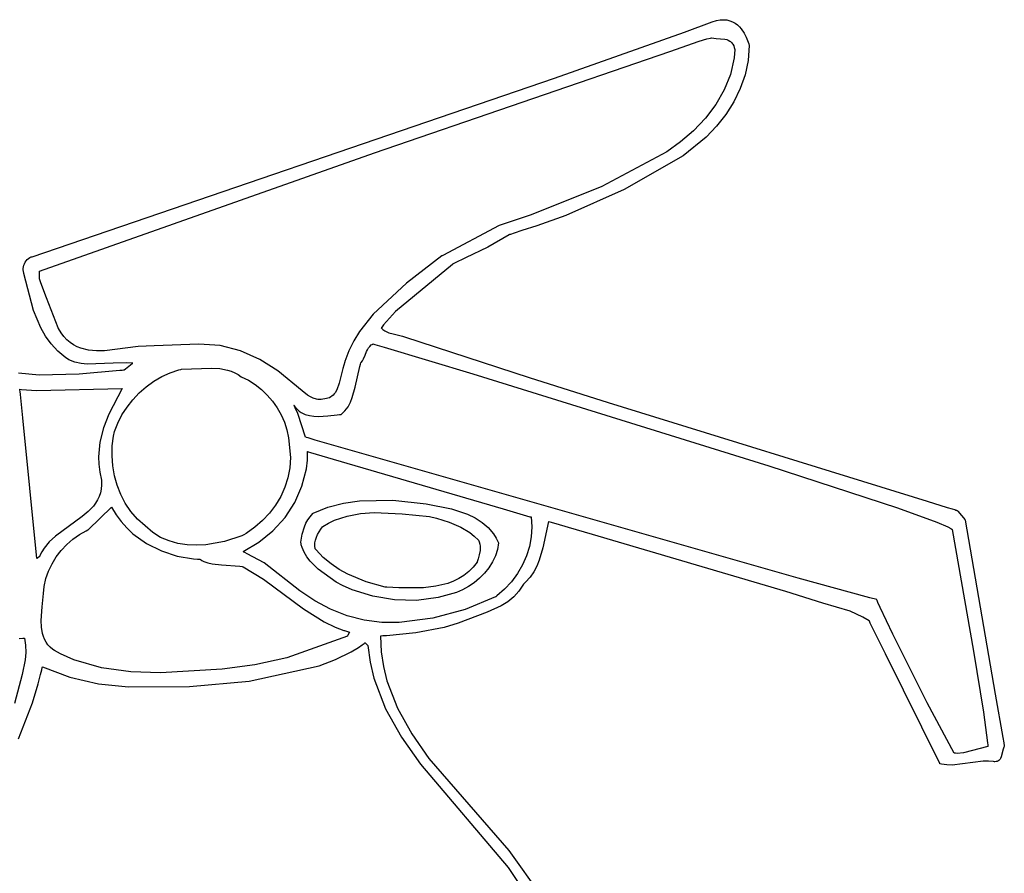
# Model space of a CAD drawing. Extents: x -74.1 to 10.8, y -36.7 to 44.6.
# Tile 198 of 199: x -25 to -21.5, y 31.5 to 34.5. Entities that reach past the tile are written whole.
import ezdxf

# ---------------------------------------------------------------- set-up
doc = ezdxf.new("R2010")
doc.units = 0

msp = doc.modelspace()

# ---------------------------------------------------------------- linework, layer by layer
at = {"layer": 'Layer 1', "color": 7, "linetype": 'CONTINUOUS'}
for p, q in [((-22.648677, 34.446463), (-22.552759, 34.481349)), ((-22.552759, 34.481349), (-22.538529, 34.485997)), ((-22.538529, 34.485997), (-22.525324, 34.488577)), ((-22.525324, 34.488577), (-22.513108, 34.489282)), ((-22.513108, 34.489282), (-22.50185, 34.488304)), ((-22.50185, 34.488304), (-22.491515, 34.485835)), ((-22.491515, 34.485835), (-22.482072, 34.482065)), ((-22.482072, 34.482065), (-22.473486, 34.477187)), ((-22.473486, 34.477187), (-22.465725, 34.471393)), ((-22.465725, 34.471393), (-22.458754, 34.464873)), ((-23.100241, 34.285944), (-22.648677, 34.446463)), ((-22.458754, 34.464873), (-22.452543, 34.457821)), ((-22.452543, 34.457821), (-22.44226, 34.442883)), ((-22.44226, 34.442883), (-22.434612, 34.428113)), ((-22.699864, 34.378777), (-22.597931, 34.41526)), ((-22.597931, 34.41526), (-22.571823, 34.422369)), ((-22.571823, 34.422369), (-22.55864, 34.425447)), ((-22.55864, 34.425447), (-22.555329, 34.426162)), ((-22.555294, 34.426167), (-22.539212, 34.424062)), ((-22.539212, 34.424062), (-22.508649, 34.421343)), ((-22.508649, 34.421343), (-22.502655, 34.419976)), ((-22.502655, 34.419976), (-22.497045, 34.418018)), ((-22.497045, 34.418018), (-22.491878, 34.415328)), ((-22.491878, 34.415328), (-22.489479, 34.413664)), ((-22.489479, 34.413664), (-22.487212, 34.411763)), ((-22.487212, 34.411763), (-22.485086, 34.409607)), ((-22.485086, 34.409607), (-22.483107, 34.407179)), ((-22.483107, 34.407179), (-22.481283, 34.404461)), ((-22.481283, 34.404461), (-22.478128, 34.398081)), ((-22.478128, 34.398081), (-22.476222, 34.392402)), ((-22.434612, 34.428113), (-22.426159, 34.405209)), ((-22.424737, 34.399529), (-22.42814, 34.348129)), ((-22.426159, 34.405209), (-22.424822, 34.400143)), ((-22.424822, 34.400143), (-22.424744, 34.399801)), ((-22.424739, 34.399778), (-22.424737, 34.399529)), ((-23.725765, 34.027676), (-22.699864, 34.378777)), ((-22.474739, 34.385889), (-22.477279, 34.356411)), ((-22.476222, 34.392402), (-22.474739, 34.385889)), ((-22.477279, 34.356411), (-22.489824, 34.299427)), ((-22.42814, 34.348129), (-22.438625, 34.298146)), ((-22.489824, 34.299427), (-22.511316, 34.245348)), ((-22.438625, 34.298146), (-22.455522, 34.249917)), ((-24.914518, 33.666614), (-23.100241, 34.285944)), ((-22.511316, 34.245348), (-22.540548, 34.19451)), ((-22.455522, 34.249917), (-22.478159, 34.203783)), ((-22.540548, 34.19451), (-22.576313, 34.147249)), ((-22.478159, 34.203783), (-22.505866, 34.160082)), ((-22.505866, 34.160082), (-22.537972, 34.119153)), ((-22.576313, 34.147249), (-22.617404, 34.1039)), ((-22.617404, 34.1039), (-22.662614, 34.064798)), ((-22.537972, 34.119153), (-22.573806, 34.081336)), ((-22.662614, 34.064798), (-22.710736, 34.030278)), ((-22.573806, 34.081336), (-22.653975, 34.016394)), ((-24.888569, 33.616463), (-23.725765, 34.027676)), ((-22.710736, 34.030278), (-22.93602, 33.909834)), ((-22.653975, 34.016394), (-22.858595, 33.899322)), ((-22.93602, 33.909834), (-23.182208, 33.811501)), ((-22.858595, 33.899322), (-23.06094, 33.809802)), ((-23.182208, 33.811501), (-23.292635, 33.774962)), ((-23.06094, 33.809802), (-23.161692, 33.774072)), ((-23.292635, 33.774962), (-23.488872, 33.670304)), ((-23.240314, 33.748466), (-23.253807, 33.744183)), ((-23.213692, 33.756993), (-23.240314, 33.748466)), ((-23.161692, 33.774072), (-23.213692, 33.756993)), ((-23.258206, 33.742742), (-23.332657, 33.699577)), ((-23.258051, 33.742841), (-23.258206, 33.742742)), ((-23.257201, 33.743109), (-23.258051, 33.742841)), ((-23.253807, 33.744183), (-23.257201, 33.743109)), ((-23.332657, 33.699577), (-23.409469, 33.662933)), ((-24.94118, 33.642384), (-24.938683, 33.647557)), ((-24.938683, 33.647557), (-24.935612, 33.652325)), ((-24.935612, 33.652325), (-24.931959, 33.656605)), ((-24.931959, 33.656605), (-24.927716, 33.660318)), ((-24.927716, 33.660318), (-24.922877, 33.663381)), ((-24.922877, 33.663381), (-24.917434, 33.665714)), ((-24.917434, 33.665714), (-24.915977, 33.666174)), ((-24.915977, 33.666174), (-24.915235, 33.666384)), ((-24.915235, 33.666384), (-24.915048, 33.666435)), ((-24.915048, 33.666435), (-24.914518, 33.666614)), ((-23.491449, 33.669192), (-23.615103, 33.57428)), ((-23.491398, 33.669228), (-23.491449, 33.669192)), ((-23.491348, 33.669249), (-23.491398, 33.669228)), ((-23.491249, 33.669291), (-23.491348, 33.669249)), ((-23.490456, 33.669627), (-23.491249, 33.669291)), ((-23.488872, 33.670304), (-23.490456, 33.669627)), ((-23.409469, 33.662933), (-23.447581, 33.644107)), ((-24.945569, 33.619252), (-24.945297, 33.625239)), ((-24.945548, 33.619125), (-24.945569, 33.619252)), ((-24.945435, 33.618619), (-24.945548, 33.619125)), ((-24.944986, 33.616594), (-24.945435, 33.618619)), ((-24.945297, 33.625239), (-24.944479, 33.631144)), ((-24.943195, 33.608483), (-24.944986, 33.616594)), ((-24.944479, 33.631144), (-24.943109, 33.636886)), ((-24.943109, 33.636886), (-24.94118, 33.642384)), ((-24.888624, 33.616444), (-24.888569, 33.616463)), ((-24.888624, 33.614527), (-24.888624, 33.616434)), ((-24.888624, 33.593345), (-24.888624, 33.614527)), ((-23.455422, 33.639954), (-23.65305, 33.476451)), ((-23.455237, 33.640088), (-23.455422, 33.639954)), ((-23.454649, 33.6404), (-23.455237, 33.640088)), ((-23.452297, 33.641644), (-23.454649, 33.6404)), ((-23.447581, 33.644107), (-23.452297, 33.641644)), ((-24.910256, 33.479928), (-24.943195, 33.608483)), ((-24.888624, 33.590398), (-24.888624, 33.593345)), ((-24.888624, 33.590122), (-24.888624, 33.590398)), ((-24.888624, 33.590065), (-24.888624, 33.590122)), ((-24.88855, 33.589796), (-24.88861, 33.590006)), ((-24.884491, 33.576429), (-24.88855, 33.589796)), ((-24.865131, 33.523976), (-24.884491, 33.576429)), ((-23.615103, 33.57428), (-23.730437, 33.467584)), ((-24.82474, 33.419242), (-24.865131, 33.523976)), ((-24.884956, 33.419456), (-24.910256, 33.479928)), ((-23.65305, 33.476451), (-23.694514, 33.429621)), ((-23.730437, 33.467584), (-23.777963, 33.406872)), ((-24.868473, 33.390997), (-24.884956, 33.419456)), ((-24.824724, 33.419204), (-24.82474, 33.419242)), ((-24.824689, 33.419141), (-24.824724, 33.419204)), ((-24.824619, 33.419015), (-24.824689, 33.419141)), ((-24.824479, 33.418763), (-24.824619, 33.419015)), ((-24.824198, 33.418261), (-24.824479, 33.418763)), ((-24.823634, 33.417262), (-24.824198, 33.418261)), ((-24.814248, 33.402345), (-24.823634, 33.417262)), ((-23.777963, 33.406872), (-23.797962, 33.37416)), ((-23.70241, 33.419367), (-23.702506, 33.41921)), ((-23.702506, 33.41921), (-23.69661, 33.413762)), ((-23.701809, 33.420166), (-23.70241, 33.419367)), ((-23.699395, 33.423344), (-23.701809, 33.420166)), ((-23.694514, 33.429621), (-23.699395, 33.423344)), ((-23.69661, 33.413762), (-23.690173, 33.409312)), ((-23.690173, 33.409312), (-23.683269, 33.405703)), ((-23.683269, 33.405703), (-23.675973, 33.402781)), ((-24.848816, 33.364037), (-24.868473, 33.390997)), ((-24.80421, 33.389341), (-24.814248, 33.402345)), ((-24.793561, 33.378136), (-24.80421, 33.389341)), ((-24.782345, 33.368617), (-24.793561, 33.378136)), ((-23.797962, 33.37416), (-23.814983, 33.33968)), ((-23.675973, 33.402781), (-23.660495, 33.398381)), ((-23.660495, 33.398381), (-23.628067, 33.391015)), ((-23.628067, 33.391015), (-23.620975, 33.38868)), ((-23.620975, 33.38868), (-23.18917, 33.246696)), ((-24.825519, 33.338812), (-24.848816, 33.364037)), ((-24.798118, 33.315558), (-24.825519, 33.338812)), ((-24.770603, 33.360671), (-24.782345, 33.368617)), ((-24.758378, 33.354185), (-24.770603, 33.360671)), ((-24.745712, 33.349046), (-24.758378, 33.354185)), ((-24.719231, 33.342353), (-24.745712, 33.349046)), ((-24.691496, 33.339687), (-24.719231, 33.342353)), ((-24.66285, 33.340142), (-24.691496, 33.339687)), ((-24.545936, 33.355052), (-24.66285, 33.340142)), ((-24.490838, 33.357678), (-24.545936, 33.355052)), ((-24.336172, 33.36324), (-24.490838, 33.357678)), ((-24.261936, 33.358013), (-24.336172, 33.36324)), ((-24.191489, 33.340059), (-24.261936, 33.358013)), ((-24.124417, 33.310115), (-24.191489, 33.340059)), ((-23.814983, 33.33968), (-23.828677, 33.303287)), ((-23.758663, 33.324422), (-23.753361, 33.337531)), ((-23.753361, 33.337531), (-23.750315, 33.343826)), ((-23.750315, 33.343826), (-23.746729, 33.349775)), ((-23.746729, 33.349775), (-23.742392, 33.355245)), ((-23.742392, 33.355245), (-23.737097, 33.360108)), ((-23.737097, 33.360108), (-23.734025, 33.362271)), ((-23.734025, 33.362271), (-23.732372, 33.363278)), ((-23.732372, 33.363278), (-23.731946, 33.363521)), ((-23.731946, 33.363521), (-23.73173, 33.363642)), ((-23.731683, 33.363668), (-23.724213, 33.361661)), ((-23.724213, 33.361661), (-23.692608, 33.352546)), ((-23.692608, 33.352546), (-23.384485, 33.260013)), ((-24.792207, 33.311751), (-24.798118, 33.315558)), ((-24.787068, 33.30905), (-24.792207, 33.311751)), ((-24.766204, 33.300618), (-24.787068, 33.30905)), ((-24.061671, 33.270743), (-24.124417, 33.310115)), ((-23.828677, 33.303287), (-23.829073, 33.302103)), ((-23.771962, 33.299779), (-23.767779, 33.305417)), ((-23.767779, 33.305417), (-23.764307, 33.31149)), ((-23.764307, 33.31149), (-23.758663, 33.324422)), ((-24.744885, 33.295503), (-24.766204, 33.300618)), ((-24.751832, 33.260523), (-24.610562, 33.272358)), ((-24.723171, 33.293062), (-24.744885, 33.295503)), ((-24.633543, 33.297226), (-24.723171, 33.293062)), ((-24.587892, 33.298682), (-24.633543, 33.297226)), ((-24.610562, 33.272358), (-24.60142, 33.272999)), ((-24.60142, 33.272999), (-24.59683, 33.273306)), ((-24.59683, 33.273306), (-24.59568, 33.273381)), ((-24.59568, 33.273381), (-24.595569, 33.273389)), ((-24.595557, 33.273398), (-24.595455, 33.273477)), ((-24.595455, 33.273477), (-24.594963, 33.273857)), ((-24.594963, 33.273857), (-24.589882, 33.277784)), ((-24.589882, 33.277784), (-24.573221, 33.290661)), ((-24.565064, 33.297009), (-24.587892, 33.298682)), ((-24.573221, 33.290661), (-24.566831, 33.295599)), ((-24.566831, 33.295599), (-24.565256, 33.296816)), ((-24.565256, 33.296816), (-24.565016, 33.297002)), ((-24.565014, 33.297003), (-24.565064, 33.297009)), ((-24.435565, 33.263649), (-24.405691, 33.273623)), ((-24.405691, 33.273623), (-24.398106, 33.27557)), ((-24.398106, 33.27557), (-24.396204, 33.276021)), ((-24.396204, 33.276021), (-24.395728, 33.276132)), ((-24.395728, 33.276132), (-24.395609, 33.276159)), ((-24.395564, 33.276168), (-24.291387, 33.280218)), ((-24.291387, 33.280218), (-24.263179, 33.2782)), ((-24.263179, 33.2782), (-24.23609, 33.273082)), ((-24.23609, 33.273082), (-24.223227, 33.269066)), ((-24.223227, 33.269066), (-24.210959, 33.263922)), ((-23.976458, 33.201436), (-24.061671, 33.270743)), ((-23.83579, 33.278853), (-23.848285, 33.227552)), ((-23.829073, 33.302103), (-23.83579, 33.278853)), ((-23.793373, 33.213119), (-23.776995, 33.285405)), ((-23.776995, 33.285405), (-23.774158, 33.293933)), ((-23.774158, 33.293933), (-23.772611, 33.298115)), ((-23.772611, 33.298115), (-23.77221, 33.299151)), ((-23.77221, 33.299151), (-23.772007, 33.299668)), ((-23.772007, 33.299668), (-23.771981, 33.299732)), ((-24.961965, 33.26363), (-24.890506, 33.25706)), ((-24.890506, 33.25706), (-24.751832, 33.260523)), ((-24.492182, 33.234123), (-24.464487, 33.250389)), ((-24.464487, 33.250389), (-24.435565, 33.263649)), ((-24.210959, 33.263922), (-24.19939, 33.257532)), ((-24.19939, 33.257532), (-24.188624, 33.249778)), ((-24.188624, 33.249778), (-24.163819, 33.237486)), ((-24.163819, 33.237486), (-24.140318, 33.22263)), ((-23.384485, 33.260013), (-22.355804, 32.940971)), ((-23.18917, 33.246696), (-22.914508, 33.160649)), ((-24.957607, 33.206262), (-24.951125, 33.205083)), ((-24.957589, 33.206096), (-24.957607, 33.206246)), ((-24.957553, 33.205796), (-24.957589, 33.206096)), ((-24.957265, 33.203388), (-24.957553, 33.205796)), ((-24.956693, 33.19855), (-24.957265, 33.203388)), ((-24.951125, 33.205083), (-24.899605, 33.202232)), ((-24.899605, 33.202232), (-24.602514, 33.209503)), ((-24.602514, 33.209503), (-24.64847, 33.119566)), ((-24.542792, 33.193703), (-24.518375, 33.215134)), ((-24.518375, 33.215134), (-24.492182, 33.234123)), ((-24.140318, 33.22263), (-24.118327, 33.20543)), ((-24.118327, 33.20543), (-24.098053, 33.186106)), ((-23.95804, 33.186483), (-23.976458, 33.201436)), ((-23.857082, 33.204392), (-23.862778, 33.194505)), ((-23.848285, 33.227552), (-23.857082, 33.204392)), ((-23.802863, 33.177743), (-23.793373, 33.213119)), ((-24.955563, 33.188784), (-24.956693, 33.19855)), ((-24.947035, 33.106842), (-24.955563, 33.188784)), ((-24.585199, 33.144639), (-24.565158, 33.170111)), ((-24.565158, 33.170111), (-24.542792, 33.193703)), ((-24.098053, 33.186106), (-24.079701, 33.164878)), ((-23.948356, 33.180343), (-23.95804, 33.186483)), ((-23.938258, 33.175506), (-23.948356, 33.180343)), ((-23.927676, 33.172282), (-23.938258, 33.175506)), ((-23.922181, 33.171372), (-23.927676, 33.172282)), ((-23.916537, 33.170981), (-23.922181, 33.171372)), ((-23.910737, 33.171148), (-23.916537, 33.170981)), ((-23.904771, 33.171912), (-23.910737, 33.171148)), ((-23.89863, 33.173311), (-23.904771, 33.171912)), ((-23.892752, 33.174003), (-23.89863, 33.173311)), ((-23.887326, 33.175283), (-23.892752, 33.174003)), ((-23.88232, 33.177176), (-23.887326, 33.175283)), ((-23.877712, 33.179644), (-23.88232, 33.177176)), ((-23.873477, 33.18265), (-23.877712, 33.179644)), ((-23.869592, 33.186154), (-23.873477, 33.18265)), ((-23.866034, 33.190118), (-23.869592, 33.186154)), ((-23.862778, 33.194505), (-23.866034, 33.190118)), ((-23.809417, 33.161183), (-23.802863, 33.177743)), ((-24.602639, 33.117571), (-24.585199, 33.144639)), ((-24.079701, 33.164878), (-24.063477, 33.141966)), ((-24.063477, 33.141966), (-24.049588, 33.117589)), ((-24.00529, 33.149773), (-23.999557, 33.142571)), ((-24.005259, 33.149716), (-24.00528, 33.149754)), ((-24.005091, 33.149416), (-24.005259, 33.149716)), ((-24.004758, 33.148816), (-24.005091, 33.149416)), ((-24.003445, 33.146408), (-24.004758, 33.148816)), ((-24.000921, 33.141567), (-24.003445, 33.146408)), ((-23.991996, 33.121893), (-24.000921, 33.141567)), ((-23.999557, 33.142571), (-23.99351, 33.136288)), ((-23.99351, 33.136288), (-23.987168, 33.130869)), ((-23.828264, 33.131657), (-23.817742, 33.145732)), ((-23.817742, 33.145732), (-23.809417, 33.161183)), ((-22.914508, 33.160649), (-21.806036, 32.817876)), ((-24.89835, 32.619234), (-24.947035, 33.106842)), ((-24.64847, 33.119566), (-24.666826, 33.07229)), ((-24.617205, 33.089186), (-24.602639, 33.117571)), ((-24.049588, 33.117589), (-24.038239, 33.091966)), ((-23.96502, 33.040063), (-23.991996, 33.121893)), ((-23.987168, 33.130869), (-23.980555, 33.126259)), ((-23.980555, 33.126259), (-23.973689, 33.122403)), ((-23.973689, 33.122403), (-23.966594, 33.119248)), ((-23.966594, 33.119248), (-23.951797, 33.114819)), ((-23.951797, 33.114819), (-23.936334, 33.112534)), ((-23.936334, 33.112534), (-23.920374, 33.111957)), ((-23.920374, 33.111957), (-23.887642, 33.114177)), ((-23.887642, 33.114177), (-23.854957, 33.117982)), ((-23.854957, 33.117982), (-23.846953, 33.118771)), ((-23.846953, 33.118771), (-23.84299, 33.119104)), ((-23.84299, 33.119104), (-23.842004, 33.119179)), ((-23.842004, 33.119179), (-23.841512, 33.119216)), ((-23.841512, 33.119216), (-23.84145, 33.11922)), ((-23.841404, 33.119226), (-23.83448, 33.12522)), ((-23.83448, 33.12522), (-23.828264, 33.131657)), ((-24.666826, 33.07229), (-24.679472, 33.023222)), ((-24.628621, 33.059766), (-24.617205, 33.089186)), ((-24.038239, 33.091966), (-24.029637, 33.065318)), ((-24.029637, 33.065318), (-24.023987, 33.037865)), ((-24.636408, 33.009456), (-24.632613, 33.044044)), ((-24.632613, 33.044044), (-24.628621, 33.059766)), ((-24.023987, 33.037865), (-24.017831, 32.96995)), ((-23.964975, 33.040045), (-23.96502, 33.040063)), ((-23.964807, 33.039997), (-23.964975, 33.040045)), ((-23.964472, 33.039899), (-23.964807, 33.039997)), ((-23.961752, 33.039106), (-23.964472, 33.039899)), ((-23.956126, 33.037467), (-23.961752, 33.039106)), ((-23.931202, 33.030218), (-23.956126, 33.037467)), ((-22.254943, 32.550236), (-23.931202, 33.030218)), ((-24.679472, 33.023222), (-24.684438, 32.972171)), ((-24.637062, 32.974781), (-24.636408, 33.009456)), ((-24.684438, 32.972171), (-24.683425, 32.945842)), ((-24.634521, 32.940321), (-24.637062, 32.974781)), ((-24.017831, 32.96995), (-24.020029, 32.934124)), ((-23.958822, 32.960405), (-23.958102, 32.975963)), ((-23.958102, 32.975963), (-23.958013, 32.983777)), ((-23.95807, 32.989896), (-23.958073, 32.990018)), ((-23.958066, 32.989651), (-23.95807, 32.989896)), ((-23.958037, 32.987692), (-23.958066, 32.989651)), ((-23.958013, 32.983777), (-23.958037, 32.987692)), ((-23.958027, 32.990045), (-23.95766, 32.989937)), ((-23.95766, 32.989937), (-23.955845, 32.989405)), ((-23.955845, 32.989405), (-23.948086, 32.98713)), ((-23.948086, 32.98713), (-23.869796, 32.964178)), ((-23.869796, 32.964178), (-23.278391, 32.790797)), ((-24.683425, 32.945842), (-24.679753, 32.918945)), ((-24.628729, 32.906379), (-24.634521, 32.940321)), ((-24.020029, 32.934124), (-24.0265, 32.899478)), ((-23.977505, 32.869897), (-23.962376, 32.929628)), ((-23.962376, 32.929628), (-23.958822, 32.960405)), ((-22.355804, 32.940971), (-21.909645, 32.794727)), ((-24.679753, 32.918945), (-24.674097, 32.890395)), ((-24.619633, 32.873255), (-24.628729, 32.906379)), ((-24.0265, 32.899478), (-24.037004, 32.866206)), ((-24.674978, 32.860117), (-24.677763, 32.846556)), ((-24.673716, 32.874701), (-24.674978, 32.860117)), ((-24.674097, 32.890395), (-24.673716, 32.874701)), ((-24.607177, 32.841253), (-24.619633, 32.873255)), ((-24.037004, 32.866206), (-24.051301, 32.8345)), ((-24.002512, 32.813498), (-23.977505, 32.869897)), ((-24.681956, 32.83393), (-24.687438, 32.82215)), ((-24.677763, 32.846556), (-24.681956, 32.83393)), ((-24.591305, 32.810675), (-24.607177, 32.841253)), ((-24.051301, 32.8345), (-24.06915, 32.804551)), ((-24.701803, 32.800778), (-24.719921, 32.781738)), ((-24.719179, 32.719224), (-24.638624, 32.797003)), ((-24.694093, 32.811129), (-24.701803, 32.800778)), ((-24.687438, 32.82215), (-24.694093, 32.811129)), ((-24.638624, 32.797003), (-24.623164, 32.770977)), ((-24.571964, 32.781822), (-24.591305, 32.810675)), ((-24.06915, 32.804551), (-24.090311, 32.776553)), ((-24.036414, 32.761513), (-24.002512, 32.813498)), ((-23.938609, 32.776178), (-23.887356, 32.796769)), ((-23.887356, 32.796769), (-23.833371, 32.810885)), ((-23.833371, 32.810885), (-23.777318, 32.819219)), ((-23.777318, 32.819219), (-23.66167, 32.82133)), ((-23.66167, 32.82133), (-23.545729, 32.808669)), ((-23.545729, 32.808669), (-23.457989, 32.791779)), ((-23.457989, 32.791779), (-23.402849, 32.7731)), ((-23.278391, 32.790797), (-23.197491, 32.76708)), ((-21.909645, 32.794727), (-21.772927, 32.745332)), ((-21.806036, 32.817876), (-21.736818, 32.796493)), ((-21.736818, 32.796493), (-21.719516, 32.791145)), ((-21.719516, 32.791145), (-21.710865, 32.78847)), ((-24.740854, 32.764327), (-24.833979, 32.696893)), ((-24.719921, 32.781738), (-24.740854, 32.764327)), ((-24.623164, 32.770977), (-24.605559, 32.746944)), ((-24.549098, 32.754998), (-24.571964, 32.781822)), ((-24.090311, 32.776553), (-24.114543, 32.750697)), ((-24.078229, 32.715022), (-24.036414, 32.761513)), ((-23.957246, 32.752914), (-23.949329, 32.764121)), ((-23.949329, 32.764121), (-23.940025, 32.774751)), ((-23.940025, 32.774751), (-23.938759, 32.776037)), ((-23.938759, 32.776037), (-23.938679, 32.776117)), ((-23.938679, 32.776117), (-23.938639, 32.776157)), ((-23.864595, 32.751976), (-23.820868, 32.766414)), ((-23.820868, 32.766414), (-23.774819, 32.774776)), ((-23.774819, 32.774776), (-23.727177, 32.778172)), ((-23.727177, 32.778172), (-23.630014, 32.774525)), ((-23.630014, 32.774525), (-23.535195, 32.764379)), ((-23.535195, 32.764379), (-23.509979, 32.758375)), ((-23.509979, 32.758375), (-23.466886, 32.745086)), ((-23.402849, 32.7731), (-23.376643, 32.760083)), ((-23.376643, 32.760083), (-23.352356, 32.744449)), ((-23.197491, 32.76708), (-23.185855, 32.763669)), ((-23.185819, 32.763668), (-23.185674, 32.763668)), ((-23.185674, 32.763668), (-23.181684, 32.763668)), ((-23.181684, 32.763668), (-23.179702, 32.728722)), ((-21.710865, 32.78847), (-21.70654, 32.787133)), ((-21.70654, 32.787133), (-21.704378, 32.786464)), ((-21.704378, 32.786464), (-21.703297, 32.786129)), ((-21.703297, 32.786129), (-21.702518, 32.785889)), ((-21.702507, 32.785876), (-21.702473, 32.785835)), ((-21.702473, 32.785835), (-21.702113, 32.785402)), ((-21.702113, 32.785402), (-21.700442, 32.783398)), ((-21.700442, 32.783398), (-21.675071, 32.752957)), ((-24.605559, 32.746944), (-24.586004, 32.724909)), ((-24.586004, 32.724909), (-24.564693, 32.704883)), ((-24.495435, 32.709079), (-24.549098, 32.754998)), ((-24.141607, 32.727176), (-24.171261, 32.706182)), ((-24.114543, 32.750697), (-24.141607, 32.727176)), ((-23.977209, 32.703254), (-23.969352, 32.728958)), ((-23.969352, 32.728958), (-23.963884, 32.741178)), ((-23.963884, 32.741178), (-23.957246, 32.752914)), ((-23.912581, 32.720704), (-23.906207, 32.729201)), ((-23.906207, 32.729201), (-23.905378, 32.730229)), ((-23.905378, 32.730229), (-23.905326, 32.730294)), ((-23.905326, 32.730294), (-23.9053, 32.730326)), ((-23.905275, 32.730346), (-23.885362, 32.742129)), ((-23.885362, 32.742129), (-23.864595, 32.751976)), ((-23.466886, 32.745086), (-23.425713, 32.727874)), ((-23.425713, 32.727874), (-23.394119, 32.708695)), ((-23.352356, 32.744449), (-23.330747, 32.726075)), ((-23.330747, 32.726075), (-23.312572, 32.704836)), ((-23.179702, 32.728722), (-23.181865, 32.694248)), ((-23.122004, 32.746837), (-23.141433, 32.656288)), ((-23.121928, 32.746993), (-23.122004, 32.746837)), ((-23.120616, 32.746605), (-23.121928, 32.746993)), ((-23.115366, 32.745055), (-23.120616, 32.746605)), ((-23.094365, 32.738863), (-23.115366, 32.745055)), ((-23.052366, 32.726504), (-23.094365, 32.738863)), ((-22.968372, 32.701873), (-23.052366, 32.726504)), ((-21.772927, 32.745332), (-21.734493, 32.729016)), ((-21.734493, 32.729016), (-21.723799, 32.723261)), ((-21.723799, 32.723261), (-21.720713, 32.721022)), ((-21.675071, 32.752957), (-21.674761, 32.752585)), ((-21.674739, 32.752558), (-21.674656, 32.751993)), ((-21.674656, 32.751993), (-21.56996, 32.148057)), ((-24.833979, 32.696893), (-24.85492, 32.677071)), ((-24.772905, 32.685588), (-24.750378, 32.701784)), ((-24.750378, 32.701784), (-24.726742, 32.715489)), ((-24.726742, 32.715489), (-24.720696, 32.718499)), ((-24.720696, 32.718499), (-24.719937, 32.718863)), ((-24.719937, 32.718863), (-24.719557, 32.719044)), ((-24.719557, 32.719044), (-24.719368, 32.719134)), ((-24.719368, 32.719134), (-24.719273, 32.719179)), ((-24.719273, 32.719179), (-24.719225, 32.719202)), ((-24.564693, 32.704883), (-24.517583, 32.670884)), ((-24.468358, 32.692253), (-24.495435, 32.709079)), ((-24.439239, 32.679778), (-24.468358, 32.692253)), ((-24.186395, 32.697845), (-24.246674, 32.678202)), ((-24.179051, 32.701351), (-24.186395, 32.697845)), ((-24.171261, 32.706182), (-24.179051, 32.701351)), ((-24.126974, 32.675104), (-24.078229, 32.715022)), ((-23.981683, 32.676171), (-23.977209, 32.703254)), ((-23.930665, 32.683002), (-23.927596, 32.69286)), ((-23.927596, 32.69286), (-23.923446, 32.702471)), ((-23.923446, 32.702471), (-23.912581, 32.720704)), ((-23.394119, 32.708695), (-23.379223, 32.69681)), ((-23.379223, 32.69681), (-23.365018, 32.683113)), ((-23.312572, 32.704836), (-23.303122, 32.689736)), ((-23.303122, 32.689736), (-23.295573, 32.673389)), ((-23.181865, 32.694248), (-23.188032, 32.660519)), ((-22.297533, 32.50484), (-22.968372, 32.701873)), ((-21.720713, 32.721022), (-21.719751, 32.720067)), ((-21.719751, 32.720067), (-21.719418, 32.719631)), ((-21.719418, 32.719631), (-21.719184, 32.719223)), ((-21.719184, 32.719223), (-21.646172, 32.297239)), ((-24.873049, 32.654657), (-24.880766, 32.642258)), ((-24.85492, 32.677071), (-24.873049, 32.654657)), ((-24.813373, 32.646653), (-24.794007, 32.667133)), ((-24.794007, 32.667133), (-24.772905, 32.685588)), ((-24.517583, 32.670884), (-24.465787, 32.64501)), ((-24.408527, 32.67133), (-24.439239, 32.679778)), ((-24.376667, 32.666586), (-24.408527, 32.67133)), ((-24.344105, 32.665224), (-24.376667, 32.666586)), ((-24.311288, 32.666922), (-24.344105, 32.665224)), ((-24.246674, 32.678202), (-24.311288, 32.666922)), ((-24.181668, 32.642839), (-24.126974, 32.675104)), ((-23.981662, 32.676019), (-23.981673, 32.676093)), ((-23.98164, 32.675869), (-23.981662, 32.676019)), ((-23.981597, 32.675571), (-23.98164, 32.675869)), ((-23.981506, 32.674975), (-23.981597, 32.675571)), ((-23.981317, 32.673786), (-23.981506, 32.674975)), ((-23.9809, 32.671424), (-23.981317, 32.673786)), ((-23.979922, 32.666761), (-23.9809, 32.671424)), ((-23.977403, 32.657673), (-23.979922, 32.666761)), ((-23.970292, 32.640414), (-23.977403, 32.657673)), ((-23.932879, 32.66279), (-23.932483, 32.672958)), ((-23.931684, 32.652561), (-23.932879, 32.66279)), ((-23.932483, 32.672958), (-23.930665, 32.683002)), ((-23.365018, 32.683113), (-23.361747, 32.676302)), ((-23.361747, 32.676302), (-23.35965, 32.6692)), ((-23.35965, 32.6692), (-23.358582, 32.661883)), ((-23.358401, 32.654426), (-23.358961, 32.646905)), ((-23.358582, 32.661883), (-23.358401, 32.654426)), ((-23.295573, 32.673389), (-23.299012, 32.650566)), ((-23.188032, 32.660519), (-23.19806, 32.627806)), ((-23.141433, 32.656288), (-23.153893, 32.6127)), ((-24.898151, 32.619365), (-24.898317, 32.619246)), ((-24.896374, 32.620634), (-24.898151, 32.619365)), ((-24.890734, 32.624661), (-24.896374, 32.620634)), ((-24.888876, 32.625989), (-24.890734, 32.624661)), ((-24.888681, 32.626128), (-24.888876, 32.625989)), ((-24.888635, 32.626161), (-24.888681, 32.626128)), ((-24.888597, 32.626234), (-24.88862, 32.626179)), ((-24.888551, 32.626343), (-24.888597, 32.626234)), ((-24.888182, 32.627215), (-24.888551, 32.626343)), ((-24.887429, 32.628947), (-24.888182, 32.627215)), ((-24.880766, 32.642258), (-24.887429, 32.628947)), ((-24.845643, 32.600548), (-24.83069, 32.624381)), ((-24.83069, 32.624381), (-24.813373, 32.646653)), ((-24.465787, 32.64501), (-24.410863, 32.627325)), ((-24.410863, 32.627325), (-24.354368, 32.617892)), ((-24.18162, 32.642799), (-24.181676, 32.642831)), ((-24.181395, 32.642668), (-24.18162, 32.642799)), ((-24.180947, 32.642407), (-24.181395, 32.642668)), ((-24.17915, 32.641369), (-24.180947, 32.642407)), ((-24.175542, 32.639315), (-24.17915, 32.641369)), ((-24.168271, 32.635283), (-24.175542, 32.639315)), ((-24.108864, 32.60396), (-24.168271, 32.635283)), ((-23.960741, 32.624308), (-23.970292, 32.640414)), ((-23.949141, 32.609274), (-23.960741, 32.624308)), ((-23.931564, 32.652413), (-23.931656, 32.652525)), ((-23.93138, 32.652189), (-23.931564, 32.652413)), ((-23.928415, 32.648643), (-23.93138, 32.652189)), ((-23.903483, 32.622448), (-23.928415, 32.648643)), ((-23.876585, 32.599858), (-23.903483, 32.622448)), ((-23.36173, 32.631973), (-23.365734, 32.617692)), ((-23.358961, 32.646905), (-23.36173, 32.631973)), ((-23.305949, 32.628349), (-23.315998, 32.606979)), ((-23.299012, 32.650566), (-23.305949, 32.628349)), ((-23.19806, 32.627806), (-23.211808, 32.596384)), ((-24.85792, 32.575387), (-24.845643, 32.600548)), ((-24.354368, 32.617892), (-24.340182, 32.616831)), ((-24.340182, 32.616831), (-24.333096, 32.616495)), ((-24.333096, 32.616495), (-24.332211, 32.616463)), ((-24.332211, 32.616463), (-24.331768, 32.616447)), ((-24.331768, 32.616447), (-24.331713, 32.616445)), ((-24.331679, 32.616443), (-24.325141, 32.612314)), ((-24.325141, 32.612314), (-24.318342, 32.608844)), ((-24.318342, 32.608844), (-24.304058, 32.603635)), ((-24.304058, 32.603635), (-24.289013, 32.600327)), ((-24.289013, 32.600327), (-24.257395, 32.597438)), ((-24.257395, 32.597438), (-24.193303, 32.592798)), ((-24.193303, 32.592798), (-24.185669, 32.591125)), ((-24.185669, 32.591125), (-24.181912, 32.590124)), ((-24.181912, 32.590124), (-24.181795, 32.590091)), ((-24.181795, 32.590091), (-24.181737, 32.590074)), ((-24.181677, 32.590057), (-24.111389, 32.547568)), ((-23.985571, 32.50627), (-24.108864, 32.60396)), ((-23.921361, 32.582089), (-23.949141, 32.609274)), ((-23.847984, 32.580501), (-23.876585, 32.599858)), ((-23.383242, 32.588785), (-23.398663, 32.573308)), ((-23.369196, 32.606705), (-23.383242, 32.588785)), ((-23.369163, 32.606788), (-23.369178, 32.60674)), ((-23.369102, 32.606984), (-23.369163, 32.606788)), ((-23.368855, 32.607771), (-23.369102, 32.606984)), ((-23.36784, 32.610984), (-23.368855, 32.607771)), ((-23.365734, 32.617692), (-23.36784, 32.610984)), ((-23.328776, 32.586696), (-23.343897, 32.56774)), ((-23.315998, 32.606979), (-23.328776, 32.586696)), ((-23.211808, 32.596384), (-23.229134, 32.566523)), ((-23.162254, 32.592024), (-23.172588, 32.572359)), ((-23.153893, 32.6127), (-23.162254, 32.592024)), ((-24.867208, 32.549132), (-24.85792, 32.575387)), ((-23.858441, 32.536946), (-23.921361, 32.582089)), ((-23.817943, 32.564006), (-23.847984, 32.580501)), ((-23.754592, 32.538118), (-23.817943, 32.564006)), ((-23.415323, 32.560105), (-23.433086, 32.549008)), ((-23.398663, 32.573308), (-23.415323, 32.560105)), ((-23.343897, 32.56774), (-23.360977, 32.550352)), ((-23.229134, 32.566523), (-23.249896, 32.538498)), ((-23.185306, 32.553904), (-23.200821, 32.536858)), ((-23.172588, 32.572359), (-23.185306, 32.553904)), ((-24.875428, 32.497224), (-24.873194, 32.522014)), ((-24.873194, 32.522014), (-24.867208, 32.549132)), ((-24.111389, 32.547568), (-23.972705, 32.444612)), ((-23.837327, 32.525102), (-23.858441, 32.536946)), ((-23.803265, 32.510729), (-23.837327, 32.525102)), ((-23.688634, 32.519225), (-23.754592, 32.538118)), ((-23.68844, 32.519214), (-23.688596, 32.519222)), ((-23.688127, 32.519198), (-23.68844, 32.519214)), ((-23.68311, 32.518938), (-23.688127, 32.519198)), ((-23.641674, 32.516898), (-23.68311, 32.518938)), ((-23.555273, 32.517246), (-23.641674, 32.516898)), ((-23.512474, 32.522322), (-23.555273, 32.517246)), ((-23.471384, 32.532462), (-23.512474, 32.522322)), ((-23.451819, 32.53985), (-23.471384, 32.532462)), ((-23.433086, 32.549008), (-23.451819, 32.53985)), ((-23.399478, 32.521242), (-23.420129, 32.51)), ((-23.379633, 32.534773), (-23.399478, 32.521242)), ((-23.360977, 32.550352), (-23.379633, 32.534773)), ((-23.249896, 32.538498), (-23.273952, 32.51258)), ((-23.208142, 32.530207), (-23.223987, 32.505995)), ((-23.208018, 32.530381), (-23.208142, 32.530207)), ((-23.207445, 32.530869), (-23.208018, 32.530381)), ((-23.205185, 32.53284), (-23.207445, 32.530869)), ((-23.200821, 32.536858), (-23.205185, 32.53284)), ((-22.005538, 32.481906), (-22.254943, 32.550236)), ((-24.880101, 32.450606), (-24.875428, 32.497224)), ((-23.933394, 32.471819), (-23.985571, 32.50627)), ((-23.731508, 32.488418), (-23.803265, 32.510729)), ((-23.656511, 32.475647), (-23.731508, 32.488418)), ((-23.504483, 32.483339), (-23.580195, 32.47357)), ((-23.441201, 32.501287), (-23.504483, 32.483339)), ((-23.420129, 32.51), (-23.441201, 32.501287)), ((-23.305312, 32.485882), (-23.411069, 32.442254)), ((-23.305233, 32.485938), (-23.30529, 32.485895)), ((-23.304777, 32.48628), (-23.305233, 32.485938)), ((-23.301162, 32.489041), (-23.304777, 32.48628)), ((-23.273952, 32.51258), (-23.301162, 32.489041)), ((-23.242427, 32.485721), (-23.263063, 32.468796)), ((-23.223987, 32.505995), (-23.242427, 32.485721)), ((-22.168976, 32.463438), (-22.297533, 32.50484)), ((-24.883301, 32.403531), (-24.880101, 32.450606)), ((-23.878543, 32.442815), (-23.933394, 32.471819)), ((-23.580195, 32.47357), (-23.656511, 32.475647)), ((-23.285499, 32.45463), (-23.334174, 32.432215)), ((-23.263063, 32.468796), (-23.285499, 32.45463)), ((-22.074346, 32.435939), (-22.168976, 32.463438)), ((-21.981701, 32.476172), (-22.005538, 32.481906)), ((-21.981657, 32.476107), (-21.981679, 32.476158)), ((-21.981614, 32.476005), (-21.981657, 32.476107)), ((-21.981261, 32.475179), (-21.981614, 32.476005)), ((-21.980534, 32.47349), (-21.981261, 32.475179)), ((-21.977357, 32.466219), (-21.980534, 32.47349)), ((-21.969767, 32.449351), (-21.977357, 32.466219)), ((-21.925847, 32.356736), (-21.969767, 32.449351)), ((-23.972705, 32.444612), (-23.900016, 32.398747)), ((-23.821215, 32.420118), (-23.878543, 32.442815)), ((-23.761604, 32.404586), (-23.821215, 32.420118)), ((-23.411069, 32.442254), (-23.522601, 32.411557)), ((-23.334174, 32.432215), (-23.435595, 32.394541)), ((-22.029449, 32.41578), (-22.074346, 32.435939)), ((-22.008173, 32.402627), (-22.029449, 32.41578)), ((-24.882358, 32.38074), (-24.883301, 32.403531)), ((-24.878659, 32.358934), (-24.882358, 32.38074)), ((-23.900016, 32.398747), (-23.861895, 32.380413)), ((-23.861895, 32.380413), (-23.83165, 32.369214)), ((-23.699909, 32.39708), (-23.761604, 32.404586)), ((-23.639514, 32.397132), (-23.699909, 32.39708)), ((-23.522601, 32.411557), (-23.639514, 32.397132)), ((-23.483431, 32.379941), (-23.581821, 32.360666)), ((-23.435595, 32.394541), (-23.483431, 32.379941)), ((-22.008002, 32.402414), (-22.008173, 32.402627)), ((-22.007264, 32.400927), (-22.008002, 32.402414)), ((-22.004312, 32.394978), (-22.007264, 32.400927)), ((-21.998396, 32.383083), (-22.004312, 32.394978)), ((-21.9507, 32.288047), (-21.998396, 32.383083)), ((-24.875526, 32.348516), (-24.878659, 32.358934)), ((-24.871406, 32.338483), (-24.875526, 32.348516)), ((-23.819188, 32.349777), (-24.030232, 32.274546)), ((-23.83165, 32.369214), (-23.831545, 32.369184)), ((-23.831545, 32.369184), (-23.830472, 32.368877)), ((-23.830472, 32.368877), (-23.812286, 32.363682)), ((-23.81916, 32.349825), (-23.819182, 32.349781)), ((-23.819042, 32.350062), (-23.81916, 32.349825)), ((-23.817773, 32.3526), (-23.819042, 32.350062)), ((-23.813745, 32.360656), (-23.817773, 32.3526)), ((-23.812418, 32.363309), (-23.813745, 32.360656)), ((-23.812279, 32.363587), (-23.812418, 32.363309)), ((-23.812286, 32.363682), (-23.812239, 32.363668)), ((-23.812246, 32.363653), (-23.812279, 32.363587)), ((-23.705283, 32.349779), (-23.70529, 32.348968)), ((-23.70529, 32.348968), (-23.702441, 32.295258)), ((-23.704877, 32.349791), (-23.705283, 32.349779)), ((-23.703252, 32.349843), (-23.704877, 32.349791)), ((-23.69676, 32.350075), (-23.703252, 32.349843)), ((-23.683806, 32.350652), (-23.69676, 32.350075)), ((-23.581821, 32.360666), (-23.683806, 32.350652)), ((-21.806176, 32.117462), (-21.925847, 32.356736)), ((-24.959401, 32.34143), (-24.947248, 32.342397)), ((-24.947248, 32.342397), (-24.941499, 32.342827)), ((-24.941499, 32.342827), (-24.941411, 32.342833)), ((-24.941399, 32.342813), (-24.937255, 32.317794)), ((-24.937255, 32.317794), (-24.936592, 32.29254)), ((-24.866198, 32.328879), (-24.871406, 32.338483)), ((-24.859803, 32.319751), (-24.866198, 32.328879)), ((-24.852122, 32.311145), (-24.859803, 32.319751)), ((-23.780796, 32.310476), (-23.768102, 32.319)), ((-23.768102, 32.319), (-23.761841, 32.323428)), ((-23.761841, 32.323428), (-23.758731, 32.325685)), ((-23.758731, 32.325685), (-23.758344, 32.32597)), ((-23.758344, 32.32597), (-23.75815, 32.326112)), ((-23.75815, 32.326112), (-23.758102, 32.326147)), ((-23.758053, 32.326148), (-23.757964, 32.326059)), ((-23.757964, 32.326059), (-23.757006, 32.3251)), ((-23.757006, 32.3251), (-23.748353, 32.316444)), ((-23.748353, 32.316444), (-23.740553, 32.258603)), ((-24.936592, 32.29254), (-24.938765, 32.267137)), ((-24.843054, 32.303106), (-24.852122, 32.311145)), ((-24.837293, 32.299023), (-24.843054, 32.303106)), ((-24.815577, 32.287482), (-24.837293, 32.299023)), ((-24.770274, 32.267594), (-24.815577, 32.287482)), ((-23.86123, 32.267824), (-23.80683, 32.294705)), ((-23.80683, 32.294705), (-23.780796, 32.310476)), ((-23.702441, 32.295258), (-23.694709, 32.243562)), ((-21.762404, 31.907078), (-21.9507, 32.288047)), ((-21.646172, 32.297239), (-21.610808, 32.085876)), ((-24.938765, 32.267137), (-24.949048, 32.216211)), ((-24.67368, 32.239584), (-24.770274, 32.267594)), ((-24.141278, 32.249742), (-24.254482, 32.234721)), ((-24.160716, 32.193084), (-23.918249, 32.246295)), ((-24.030232, 32.274546), (-24.141278, 32.249742)), ((-23.918249, 32.246295), (-23.86123, 32.267824)), ((-23.740553, 32.258603), (-23.7275, 32.202982)), ((-23.694709, 32.243562), (-23.682486, 32.193725)), ((-24.949048, 32.216211), (-24.975737, 32.115306)), ((-24.894118, 32.18364), (-24.885496, 32.216464)), ((-24.885496, 32.216464), (-24.881359, 32.232895)), ((-24.881359, 32.232895), (-24.879328, 32.241109)), ((-24.879328, 32.241109), (-24.879075, 32.242136)), ((-24.879075, 32.242136), (-24.878949, 32.242649)), ((-24.878949, 32.242649), (-24.878918, 32.242778)), ((-24.878918, 32.242778), (-24.878893, 32.242828)), ((-24.878893, 32.242828), (-24.784259, 32.206795)), ((-24.571969, 32.225355), (-24.67368, 32.239584)), ((-24.468575, 32.222617), (-24.571969, 32.225355)), ((-24.254482, 32.234721), (-24.468575, 32.222617)), ((-24.913196, 32.118472), (-24.894118, 32.18364)), ((-24.784259, 32.206795), (-24.684224, 32.184334)), ((-24.684224, 32.184334), (-24.580408, 32.173085)), ((-24.580408, 32.173085), (-24.367915, 32.174801)), ((-24.367915, 32.174801), (-24.160716, 32.193084)), ((-23.7275, 32.202982), (-23.687546, 32.097609)), ((-23.682486, 32.193725), (-23.646134, 32.099014)), ((-21.56996, 32.148057), (-21.543753, 31.99737)), ((-24.962211, 31.992725), (-24.913196, 32.118472)), ((-21.712248, 31.942849), (-21.806176, 32.117462)), ((-23.687546, 32.097609), (-23.632317, 31.998744)), ((-23.646134, 32.099014), (-23.596519, 32.009894)), ((-21.610808, 32.085876), (-21.5969, 31.978481)), ((-23.596519, 32.009894), (-23.536773, 31.925134)), ((-23.632317, 31.998744), (-23.56564, 31.904806)), ((-21.5969, 31.978481), (-21.596148, 31.971715)), ((-21.596148, 31.971715), (-21.595777, 31.968329)), ((-21.543753, 31.99737), (-21.540611, 31.978486)), ((-21.540611, 31.978486), (-21.539054, 31.969038)), ((-21.712165, 31.942829), (-21.712212, 31.942832)), ((-21.711794, 31.942806), (-21.712165, 31.942829)), ((-21.711052, 31.942762), (-21.711794, 31.942806)), ((-21.708099, 31.942629), (-21.711052, 31.942762)), ((-21.702269, 31.94255), (-21.708099, 31.942629)), ((-21.679812, 31.944404), (-21.702269, 31.94255)), ((-21.595582, 31.966446), (-21.679812, 31.944404)), ((-21.595777, 31.968329), (-21.595594, 31.966636)), ((-21.595594, 31.966636), (-21.595582, 31.96653)), ((-21.595582, 31.96653), (-21.595575, 31.966461)), ((-21.542045, 31.957584), (-21.549033, 31.930343)), ((-21.53994, 31.963692), (-21.542045, 31.957584)), ((-21.538642, 31.966423), (-21.53994, 31.963692)), ((-21.539054, 31.969038), (-21.538666, 31.966676)), ((-21.538666, 31.966676), (-21.538642, 31.966423)), ((-23.56564, 31.904806), (-23.261006, 31.546701)), ((-23.536773, 31.925134), (-23.259163, 31.605069)), ((-21.762231, 31.906721), (-21.762404, 31.907078)), ((-21.76195, 31.90664), (-21.762231, 31.906721)), ((-21.760825, 31.906324), (-21.76195, 31.90664)), ((-21.756321, 31.905173), (-21.760825, 31.906324)), ((-21.738266, 31.902248), (-21.756321, 31.905173)), ((-21.720164, 31.901603), (-21.738266, 31.902248)), ((-21.647723, 31.911058), (-21.720164, 31.901603)), ((-21.611792, 31.915474), (-21.647723, 31.911058)), ((-21.593977, 31.91572), (-21.611792, 31.915474)), ((-21.57629, 31.91394), (-21.593977, 31.91572)), ((-21.573277, 31.913568), (-21.57629, 31.91394)), ((-21.571122, 31.913524), (-21.573277, 31.913568)), ((-21.567177, 31.913824), (-21.571122, 31.913524)), ((-21.563686, 31.914609), (-21.567177, 31.913824)), ((-21.560614, 31.915839), (-21.563686, 31.914609)), ((-21.557927, 31.917474), (-21.560614, 31.915839)), ((-21.55559, 31.919475), (-21.557927, 31.917474)), ((-21.553566, 31.921802), (-21.55559, 31.919475)), ((-21.551822, 31.924416), (-21.553566, 31.921802)), ((-21.549033, 31.930343), (-21.551822, 31.924416)), ((-23.259163, 31.605069), (-23.143941, 31.444354)), ((-23.261006, 31.546701), (-23.1383, 31.362799))]:
    msp.add_line(p, q, dxfattribs=at)

doc.saveas('drawing.dxf')
